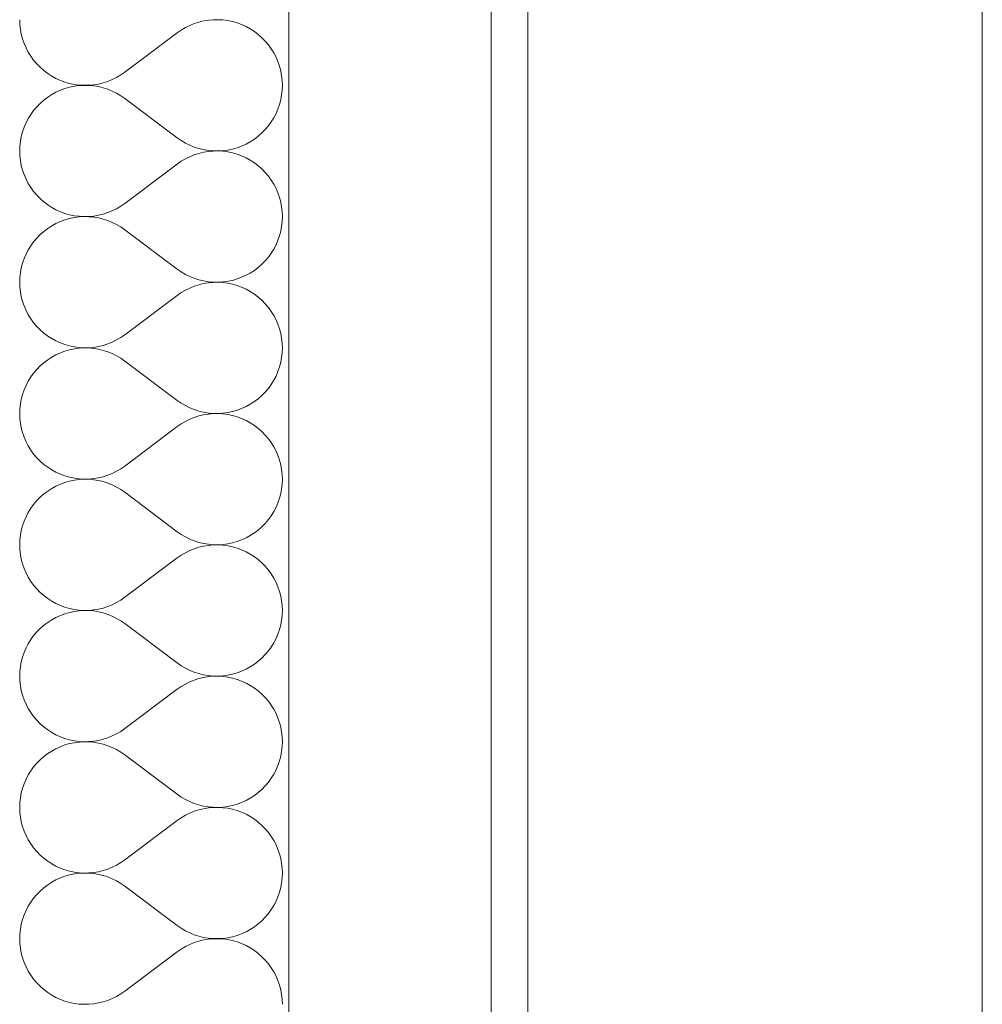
# Model space of a CAD drawing. Header units: millimetres. Extents: x 119219 to 750800, y -8933 to 168688.
# Tile 101 of 115: x 526322 to 526846, y 4571 to 5107. Entities that reach past the tile are written whole.
import ezdxf

# ---------------------------------------------------------------- set-up
doc = ezdxf.new("R2010")
doc.units = ezdxf.units.MM
doc.header["$MEASUREMENT"] = 0
doc.header["$XCLIPFRAME"] = 0
for name, color, linetype, lineweight in [('0_Ном._пера__1', 7, 'Continuous', 0), ('0_Ном._пера__120', 7, 'Continuous', 0), ('АР-Стены_внешние_.АР_Ном._пера__1', 7, 'Continuous', 0)]:
    doc.layers.add(name, color=color, linetype=linetype, lineweight=lineweight)
picture_1 = doc.add_image_def('image6.png', size_in_pixel=(725, 814))

# ---------------------------------------------------------------- blocks, each defined once
blk = doc.blocks.new('*X16')
at = {"layer": 'АР-Стены_внешние_.АР_Ном._пера__1', "color": 7, "linetype": 'Continuous', "lineweight": 0}
for p, q in [((526322.44, 5107.14), (526322.54, 5104.51)), ((526419.9, 5105.81), (526417.39, 5105)), ((526422.46, 5106.43), (526419.9, 5105.81)), ((526425.06, 5106.86), (526422.46, 5106.43)), ((526427.69, 5107.09), (526425.06, 5106.86)), ((526430.32, 5107.14), (526427.69, 5107.09)), ((526432.96, 5106.99), (526430.32, 5107.14)), ((526435.57, 5106.64), (526432.96, 5106.99)), ((526438.15, 5106.1), (526435.57, 5106.64)), ((526440.68, 5105.38), (526438.15, 5106.1)), ((526443.15, 5104.47), (526440.68, 5105.38)), ((526322.54, 5104.51), (526322.83, 5101.89)), ((526322.83, 5101.89), (526323.31, 5099.3)), ((526379.58, 5078.57), (526408.15, 5100)), ((526410.32, 5101.5), (526408.15, 5100)), ((526412.59, 5102.84), (526410.32, 5101.5)), ((526414.95, 5104.01), (526412.59, 5102.84)), ((526417.39, 5105), (526414.95, 5104.01)), ((526445.55, 5103.37), (526443.15, 5104.47)), ((526447.87, 5102.11), (526445.55, 5103.37)), ((526450.08, 5100.68), (526447.87, 5102.11)), ((526452.18, 5099.09), (526450.08, 5100.68)), ((526323.31, 5099.3), (526323.98, 5096.75)), ((526323.98, 5096.75), (526324.84, 5094.26)), ((526454.16, 5097.34), (526452.18, 5099.09)), ((526456, 5095.46), (526454.16, 5097.34)), ((526457.7, 5093.45), (526456, 5095.46)), ((526324.84, 5094.26), (526325.88, 5091.84)), ((526325.88, 5091.84), (526327.1, 5089.5)), ((526327.1, 5089.5), (526328.49, 5087.26)), ((526459.25, 5091.31), (526457.7, 5093.45)), ((526460.63, 5089.07), (526459.25, 5091.31)), ((526328.49, 5087.26), (526330.03, 5085.13)), ((526330.03, 5085.13), (526331.73, 5083.11)), ((526461.85, 5086.74), (526460.63, 5089.07)), ((526462.89, 5084.31), (526461.85, 5086.74)), ((526463.75, 5081.82), (526462.89, 5084.31)), ((526331.73, 5083.11), (526333.58, 5081.23)), ((526333.58, 5081.23), (526335.56, 5079.49)), ((526335.56, 5079.49), (526337.66, 5077.9)), ((526377.42, 5077.07), (526379.58, 5078.57)), ((526464.42, 5079.27), (526463.75, 5081.82)), ((526464.91, 5076.68), (526464.42, 5079.27)), ((526337.66, 5077.9), (526339.87, 5076.47)), ((526339.87, 5076.47), (526342.18, 5075.2)), ((526342.18, 5075.2), (526344.58, 5074.11)), ((526344.58, 5074.11), (526347.05, 5073.2)), ((526347.05, 5073.2), (526349.59, 5072.47)), ((526367.83, 5072.77), (526370.34, 5073.57)), ((526370.34, 5073.57), (526372.78, 5074.56)), ((526372.78, 5074.56), (526375.15, 5075.73)), ((526375.15, 5075.73), (526377.42, 5077.07)), ((526465.2, 5074.06), (526464.91, 5076.68)), ((526465.3, 5071.43), (526465.2, 5074.06)), ((526344.58, 5068.75), (526342.18, 5067.66)), ((526347.05, 5069.66), (526344.58, 5068.75)), ((526349.59, 5070.39), (526347.05, 5069.66)), ((526349.59, 5072.47), (526352.17, 5071.94)), ((526352.17, 5070.93), (526349.59, 5070.39)), ((526352.17, 5071.94), (526354.78, 5071.59)), ((526354.78, 5071.27), (526352.17, 5070.93)), ((526354.78, 5071.59), (526357.41, 5071.44)), ((526357.41, 5071.42), (526354.78, 5071.27)), ((526357.41, 5071.44), (526360.05, 5071.48)), ((526360.05, 5071.38), (526357.41, 5071.42)), ((526360.05, 5071.48), (526362.67, 5071.72)), ((526362.67, 5071.14), (526360.05, 5071.38)), ((526362.67, 5071.72), (526365.27, 5072.15)), ((526365.27, 5070.71), (526362.67, 5071.14)), ((526365.27, 5072.15), (526367.83, 5072.77)), ((526367.83, 5070.09), (526365.27, 5070.71)), ((526370.34, 5069.29), (526367.83, 5070.09)), ((526372.78, 5068.3), (526370.34, 5069.29)), ((526375.15, 5067.13), (526372.78, 5068.3)), ((526464.91, 5066.18), (526465.2, 5068.8)), ((526465.2, 5068.8), (526465.3, 5071.43)), ((526335.56, 5063.37), (526333.58, 5061.63)), ((526337.66, 5064.96), (526335.56, 5063.37)), ((526339.87, 5066.4), (526337.66, 5064.96)), ((526342.18, 5067.66), (526339.87, 5066.4)), ((526377.42, 5065.79), (526375.15, 5067.13)), ((526379.58, 5064.29), (526377.42, 5065.79)), ((526379.58, 5064.29), (526408.15, 5042.86)), ((526463.75, 5061.04), (526464.42, 5063.59)), ((526464.42, 5063.59), (526464.91, 5066.18)), ((526330.03, 5057.73), (526328.49, 5055.6)), ((526331.73, 5059.75), (526330.03, 5057.73)), ((526333.58, 5061.63), (526331.73, 5059.75)), ((526461.85, 5056.13), (526462.89, 5058.55)), ((526462.89, 5058.55), (526463.75, 5061.04)), ((526327.1, 5053.36), (526325.88, 5051.02)), ((526328.49, 5055.6), (526327.1, 5053.36)), ((526459.25, 5051.55), (526460.63, 5053.79)), ((526460.63, 5053.79), (526461.85, 5056.13)), ((526324.84, 5048.6), (526323.98, 5046.11)), ((526325.88, 5051.02), (526324.84, 5048.6)), ((526454.16, 5045.52), (526456, 5047.4)), ((526456, 5047.4), (526457.7, 5049.41)), ((526457.7, 5049.41), (526459.25, 5051.55)), ((526323.31, 5043.56), (526322.83, 5040.97)), ((526323.98, 5046.11), (526323.31, 5043.56)), ((526408.15, 5042.86), (526410.32, 5041.36)), ((526410.32, 5041.36), (526412.59, 5040.02)), ((526447.87, 5040.75), (526450.08, 5042.18)), ((526450.08, 5042.18), (526452.18, 5043.77)), ((526452.18, 5043.77), (526454.16, 5045.52)), ((526322.54, 5038.35), (526322.44, 5035.72)), ((526322.44, 5035.72), (526322.54, 5033.08)), ((526322.83, 5040.97), (526322.54, 5038.35)), ((526412.59, 5040.02), (526414.95, 5038.85)), ((526414.95, 5038.85), (526417.39, 5037.86)), ((526417.39, 5037.86), (526419.9, 5037.05)), ((526419.9, 5037.05), (526422.46, 5036.43)), ((526422.46, 5036.43), (526425.06, 5036)), ((526425.06, 5036), (526427.69, 5035.77)), ((526427.69, 5035.67), (526425.06, 5035.43)), ((526427.69, 5035.77), (526430.32, 5035.72)), ((526430.32, 5035.71), (526427.69, 5035.67)), ((526430.32, 5035.72), (526432.96, 5035.88)), ((526432.96, 5035.56), (526430.32, 5035.71)), ((526432.96, 5035.88), (526435.57, 5036.22)), ((526435.57, 5036.22), (526438.15, 5036.76)), ((526438.15, 5036.76), (526440.68, 5037.48)), ((526440.68, 5037.48), (526443.15, 5038.4)), ((526443.15, 5038.4), (526445.55, 5039.49)), ((526445.55, 5039.49), (526447.87, 5040.75)), ((526322.54, 5033.08), (526322.83, 5030.46)), ((526322.83, 5030.46), (526323.31, 5027.87)), ((526412.59, 5031.41), (526410.32, 5030.08)), ((526414.95, 5032.58), (526412.59, 5031.41)), ((526417.39, 5033.57), (526414.95, 5032.58)), ((526419.9, 5034.38), (526417.39, 5033.57)), ((526422.46, 5035), (526419.9, 5034.38)), ((526425.06, 5035.43), (526422.46, 5035)), ((526435.57, 5035.21), (526432.96, 5035.56)), ((526438.15, 5034.67), (526435.57, 5035.21)), ((526440.68, 5033.95), (526438.15, 5034.67)), ((526443.15, 5033.04), (526440.68, 5033.95)), ((526445.55, 5031.95), (526443.15, 5033.04)), ((526447.87, 5030.68), (526445.55, 5031.95)), ((526450.08, 5029.25), (526447.87, 5030.68)), ((526323.31, 5027.87), (526323.98, 5025.32)), ((526323.98, 5025.32), (526324.84, 5022.83)), ((526379.58, 5007.14), (526408.15, 5028.57)), ((526410.32, 5030.08), (526408.15, 5028.57)), ((526452.18, 5027.66), (526450.08, 5029.25)), ((526454.16, 5025.92), (526452.18, 5027.66)), ((526456, 5024.03), (526454.16, 5025.92)), ((526324.84, 5022.83), (526325.88, 5020.41)), ((526325.88, 5020.41), (526327.1, 5018.07)), ((526457.7, 5022.02), (526456, 5024.03)), ((526459.25, 5019.89), (526457.7, 5022.02)), ((526460.63, 5017.64), (526459.25, 5019.89)), ((526327.1, 5018.07), (526328.49, 5015.83)), ((526328.49, 5015.83), (526330.03, 5013.7)), ((526461.85, 5015.31), (526460.63, 5017.64)), ((526462.89, 5012.89), (526461.85, 5015.31)), ((526330.03, 5013.7), (526331.73, 5011.68)), ((526331.73, 5011.68), (526333.58, 5009.8)), ((526333.58, 5009.8), (526335.56, 5008.06)), ((526463.75, 5010.39), (526462.89, 5012.89)), ((526464.42, 5007.85), (526463.75, 5010.39)), ((526335.56, 5008.06), (526337.66, 5006.47)), ((526337.66, 5006.47), (526339.87, 5005.04)), ((526339.87, 5005.04), (526342.18, 5003.77)), ((526342.18, 5003.77), (526344.58, 5002.68)), ((526372.78, 5003.14), (526375.15, 5004.3)), ((526375.15, 5004.3), (526377.42, 5005.64)), ((526377.42, 5005.64), (526379.58, 5007.14)), ((526464.91, 5005.25), (526464.42, 5007.85)), ((526465.2, 5002.64), (526464.91, 5005.25)), ((526344.58, 5002.68), (526347.05, 5001.77)), ((526347.05, 4998.23), (526344.58, 4997.32)), ((526347.05, 5001.77), (526349.59, 5001.04)), ((526349.59, 4998.96), (526347.05, 4998.23)), ((526349.59, 5001.04), (526352.17, 5000.51)), ((526352.17, 4999.5), (526349.59, 4998.96)), ((526352.17, 5000.51), (526354.78, 5000.16)), ((526354.78, 4999.84), (526352.17, 4999.5)), ((526354.78, 5000.16), (526357.41, 5000.01)), ((526357.41, 4999.99), (526354.78, 4999.84)), ((526357.41, 5000.01), (526360.05, 5000.05)), ((526360.05, 4999.95), (526357.41, 4999.99)), ((526360.05, 5000.05), (526362.67, 5000.29)), ((526362.67, 4999.72), (526360.05, 4999.95)), ((526362.67, 5000.29), (526365.27, 5000.72)), ((526365.27, 4999.29), (526362.67, 4999.72)), ((526365.27, 5000.72), (526367.83, 5001.34)), ((526367.83, 4998.67), (526365.27, 4999.29)), ((526367.83, 5001.34), (526370.34, 5002.15)), ((526370.34, 4997.86), (526367.83, 4998.67)), ((526370.34, 5002.15), (526372.78, 5003.14)), ((526465.3, 5000), (526465.2, 5002.64)), ((526465.2, 4997.37), (526465.3, 5000)), ((526337.66, 4993.53), (526335.56, 4991.94)), ((526339.87, 4994.97), (526337.66, 4993.53)), ((526342.18, 4996.23), (526339.87, 4994.97)), ((526344.58, 4997.32), (526342.18, 4996.23)), ((526372.78, 4996.87), (526370.34, 4997.86)), ((526375.15, 4995.7), (526372.78, 4996.87)), ((526377.42, 4994.36), (526375.15, 4995.7)), ((526379.58, 4992.86), (526377.42, 4994.36)), ((526379.58, 4992.86), (526408.15, 4971.43)), ((526464.42, 4992.16), (526464.91, 4994.75)), ((526464.91, 4994.75), (526465.2, 4997.37)), ((526331.73, 4988.32), (526330.03, 4986.31)), ((526333.58, 4990.2), (526331.73, 4988.32)), ((526335.56, 4991.94), (526333.58, 4990.2)), ((526462.89, 4987.12), (526463.75, 4989.61)), ((526463.75, 4989.61), (526464.42, 4992.16)), ((526328.49, 4984.17), (526327.1, 4981.93)), ((526330.03, 4986.31), (526328.49, 4984.17)), ((526459.25, 4980.12), (526460.63, 4982.36)), ((526460.63, 4982.36), (526461.85, 4984.7)), ((526461.85, 4984.7), (526462.89, 4987.12)), ((526324.84, 4977.17), (526323.98, 4974.68)), ((526325.88, 4979.59), (526324.84, 4977.17)), ((526327.1, 4981.93), (526325.88, 4979.59)), ((526456, 4975.97), (526457.7, 4977.98)), ((526457.7, 4977.98), (526459.25, 4980.12)), ((526323.31, 4972.13), (526322.83, 4969.54)), ((526323.98, 4974.68), (526323.31, 4972.13)), ((526408.15, 4971.43), (526410.32, 4969.93)), ((526450.08, 4970.75), (526452.18, 4972.35)), ((526452.18, 4972.35), (526454.16, 4974.09)), ((526454.16, 4974.09), (526456, 4975.97)), ((526322.54, 4966.92), (526322.44, 4964.29)), ((526322.83, 4969.54), (526322.54, 4966.92)), ((526410.32, 4969.93), (526412.59, 4968.59)), ((526412.59, 4968.59), (526414.95, 4967.42)), ((526414.95, 4967.42), (526417.39, 4966.43)), ((526417.39, 4966.43), (526419.9, 4965.62)), ((526438.15, 4965.33), (526440.68, 4966.06)), ((526440.68, 4966.06), (526443.15, 4966.97)), ((526443.15, 4966.97), (526445.55, 4968.06)), ((526445.55, 4968.06), (526447.87, 4969.32)), ((526447.87, 4969.32), (526450.08, 4970.75)), ((526322.44, 4964.29), (526322.54, 4961.65)), ((526322.54, 4961.65), (526322.83, 4959.03)), ((526414.95, 4961.15), (526412.59, 4959.99)), ((526417.39, 4962.14), (526414.95, 4961.15)), ((526419.9, 4962.95), (526417.39, 4962.14)), ((526419.9, 4965.62), (526422.46, 4965)), ((526422.46, 4963.57), (526419.9, 4962.95)), ((526422.46, 4965), (526425.06, 4964.57)), ((526425.06, 4964), (526422.46, 4963.57)), ((526425.06, 4964.57), (526427.69, 4964.34)), ((526427.69, 4964.24), (526425.06, 4964)), ((526427.69, 4964.34), (526430.32, 4964.3)), ((526430.32, 4964.28), (526427.69, 4964.24)), ((526430.32, 4964.3), (526432.96, 4964.45)), ((526432.96, 4964.13), (526430.32, 4964.28)), ((526432.96, 4964.45), (526435.57, 4964.79)), ((526435.57, 4963.78), (526432.96, 4964.13)), ((526435.57, 4964.79), (526438.15, 4965.33)), ((526438.15, 4963.25), (526435.57, 4963.78)), ((526440.68, 4962.52), (526438.15, 4963.25)), ((526443.15, 4961.61), (526440.68, 4962.52)), ((526445.55, 4960.52), (526443.15, 4961.61)), ((526322.83, 4959.03), (526323.31, 4956.44)), ((526323.31, 4956.44), (526323.98, 4953.9)), ((526379.58, 4935.72), (526408.15, 4957.14)), ((526410.32, 4958.65), (526408.15, 4957.14)), ((526412.59, 4959.99), (526410.32, 4958.65)), ((526447.87, 4959.25), (526445.55, 4960.52)), ((526450.08, 4957.82), (526447.87, 4959.25)), ((526452.18, 4956.23), (526450.08, 4957.82)), ((526454.16, 4954.49), (526452.18, 4956.23)), ((526323.98, 4953.9), (526324.84, 4951.4)), ((526324.84, 4951.4), (526325.88, 4948.98)), ((526456, 4952.6), (526454.16, 4954.49)), ((526457.7, 4950.59), (526456, 4952.6)), ((526459.25, 4948.46), (526457.7, 4950.59)), ((526325.88, 4948.98), (526327.1, 4946.65)), ((526327.1, 4946.65), (526328.49, 4944.4)), ((526460.63, 4946.22), (526459.25, 4948.46)), ((526461.85, 4943.88), (526460.63, 4946.22)), ((526328.49, 4944.4), (526330.03, 4942.27)), ((526330.03, 4942.27), (526331.73, 4940.26)), ((526331.73, 4940.26), (526333.58, 4938.37)), ((526462.89, 4941.46), (526461.85, 4943.88)), ((526463.75, 4938.97), (526462.89, 4941.46)), ((526333.58, 4938.37), (526335.56, 4936.63)), ((526335.56, 4936.63), (526337.66, 4935.04)), ((526337.66, 4935.04), (526339.87, 4933.61)), ((526375.15, 4932.88), (526377.42, 4934.21)), ((526377.42, 4934.21), (526379.58, 4935.72)), ((526464.42, 4936.42), (526463.75, 4938.97)), ((526464.91, 4933.83), (526464.42, 4936.42)), ((526339.87, 4933.61), (526342.18, 4932.34)), ((526342.18, 4932.34), (526344.58, 4931.25)), ((526344.58, 4931.25), (526347.05, 4930.34)), ((526347.05, 4930.34), (526349.59, 4929.62)), ((526349.59, 4929.62), (526352.17, 4929.08)), ((526352.17, 4929.08), (526354.78, 4928.73)), ((526354.78, 4928.73), (526357.41, 4928.58)), ((526357.41, 4928.57), (526354.78, 4928.41)), ((526357.41, 4928.58), (526360.05, 4928.62)), ((526360.05, 4928.52), (526357.41, 4928.57)), ((526360.05, 4928.62), (526362.67, 4928.86)), ((526362.67, 4928.29), (526360.05, 4928.52)), ((526362.67, 4928.86), (526365.27, 4929.29)), ((526365.27, 4929.29), (526367.83, 4929.91)), ((526367.83, 4929.91), (526370.34, 4930.72)), ((526370.34, 4930.72), (526372.78, 4931.71)), ((526372.78, 4931.71), (526375.15, 4932.88)), ((526465.2, 4931.21), (526464.91, 4933.83)), ((526465.3, 4928.57), (526465.2, 4931.21)), ((526465.2, 4925.94), (526465.3, 4928.57)), ((526339.87, 4923.54), (526337.66, 4922.11)), ((526342.18, 4924.8), (526339.87, 4923.54)), ((526344.58, 4925.89), (526342.18, 4924.8)), ((526347.05, 4926.8), (526344.58, 4925.89)), ((526349.59, 4927.53), (526347.05, 4926.8)), ((526352.17, 4928.07), (526349.59, 4927.53)), ((526354.78, 4928.41), (526352.17, 4928.07)), ((526365.27, 4927.86), (526362.67, 4928.29)), ((526367.83, 4927.24), (526365.27, 4927.86)), ((526370.34, 4926.43), (526367.83, 4927.24)), ((526372.78, 4925.44), (526370.34, 4926.43)), ((526375.15, 4924.27), (526372.78, 4925.44)), ((526377.42, 4922.93), (526375.15, 4924.27)), ((526464.42, 4920.73), (526464.91, 4923.32)), ((526464.91, 4923.32), (526465.2, 4925.94)), ((526333.58, 4918.77), (526331.73, 4916.89)), ((526335.56, 4920.52), (526333.58, 4918.77)), ((526337.66, 4922.11), (526335.56, 4920.52)), ((526379.58, 4921.43), (526377.42, 4922.93)), ((526379.58, 4921.43), (526408.15, 4900)), ((526462.89, 4915.69), (526463.75, 4918.18)), ((526463.75, 4918.18), (526464.42, 4920.73)), ((526328.49, 4912.74), (526327.1, 4910.5)), ((526330.03, 4914.88), (526328.49, 4912.74)), ((526331.73, 4916.89), (526330.03, 4914.88)), ((526460.63, 4910.93), (526461.85, 4913.27)), ((526461.85, 4913.27), (526462.89, 4915.69)), ((526325.88, 4908.16), (526324.84, 4905.74)), ((526327.1, 4910.5), (526325.88, 4908.16)), ((526457.7, 4906.56), (526459.25, 4908.69)), ((526459.25, 4908.69), (526460.63, 4910.93)), ((526323.98, 4903.25), (526323.31, 4900.7)), ((526324.84, 4905.74), (526323.98, 4903.25)), ((526452.18, 4900.92), (526454.16, 4902.66)), ((526454.16, 4902.66), (526456, 4904.54)), ((526456, 4904.54), (526457.7, 4906.56)), ((526322.83, 4898.11), (526322.54, 4895.49)), ((526323.31, 4900.7), (526322.83, 4898.11)), ((526408.15, 4900), (526410.32, 4898.5)), ((526410.32, 4898.5), (526412.59, 4897.16)), ((526412.59, 4897.16), (526414.95, 4895.99)), ((526443.15, 4895.54), (526445.55, 4896.63)), ((526445.55, 4896.63), (526447.87, 4897.89)), ((526447.87, 4897.89), (526450.08, 4899.33)), ((526450.08, 4899.33), (526452.18, 4900.92)), ((526322.54, 4895.49), (526322.44, 4892.86)), ((526322.44, 4892.86), (526322.54, 4890.23)), ((526414.95, 4895.99), (526417.39, 4895)), ((526417.39, 4895), (526419.9, 4894.2)), ((526419.9, 4891.52), (526417.39, 4890.72)), ((526419.9, 4894.2), (526422.46, 4893.58)), ((526422.46, 4892.14), (526419.9, 4891.52)), ((526422.46, 4893.58), (526425.06, 4893.15)), ((526425.06, 4892.57), (526422.46, 4892.14)), ((526425.06, 4893.15), (526427.69, 4892.91)), ((526427.69, 4892.81), (526425.06, 4892.57)), ((526427.69, 4892.91), (526430.32, 4892.87)), ((526430.32, 4892.85), (526427.69, 4892.81)), ((526430.32, 4892.87), (526432.96, 4893.02)), ((526432.96, 4892.7), (526430.32, 4892.85)), ((526432.96, 4893.02), (526435.57, 4893.36)), ((526435.57, 4892.35), (526432.96, 4892.7)), ((526435.57, 4893.36), (526438.15, 4893.9)), ((526438.15, 4891.82), (526435.57, 4892.35)), ((526438.15, 4893.9), (526440.68, 4894.63)), ((526440.68, 4891.09), (526438.15, 4891.82)), ((526440.68, 4894.63), (526443.15, 4895.54)), ((526443.15, 4890.18), (526440.68, 4891.09)), ((526322.54, 4890.23), (526322.83, 4887.61)), ((526322.83, 4887.61), (526323.31, 4885.02)), ((526379.58, 4864.29), (526408.15, 4885.72)), ((526410.32, 4887.22), (526408.15, 4885.72)), ((526412.59, 4888.56), (526410.32, 4887.22)), ((526414.95, 4889.72), (526412.59, 4888.56)), ((526417.39, 4890.72), (526414.95, 4889.72)), ((526445.55, 4889.09), (526443.15, 4890.18)), ((526447.87, 4887.82), (526445.55, 4889.09)), ((526450.08, 4886.39), (526447.87, 4887.82)), ((526452.18, 4884.8), (526450.08, 4886.39)), ((526323.31, 4885.02), (526323.98, 4882.47)), ((526323.98, 4882.47), (526324.84, 4879.98)), ((526454.16, 4883.06), (526452.18, 4884.8)), ((526456, 4881.18), (526454.16, 4883.06)), ((526457.7, 4879.16), (526456, 4881.18)), ((526324.84, 4879.98), (526325.88, 4877.55)), ((526325.88, 4877.55), (526327.1, 4875.22)), ((526327.1, 4875.22), (526328.49, 4872.97)), ((526459.25, 4877.03), (526457.7, 4879.16)), ((526460.63, 4874.79), (526459.25, 4877.03)), ((526328.49, 4872.97), (526330.03, 4870.84)), ((526330.03, 4870.84), (526331.73, 4868.83)), ((526461.85, 4872.45), (526460.63, 4874.79)), ((526462.89, 4870.03), (526461.85, 4872.45)), ((526463.75, 4867.54), (526462.89, 4870.03)), ((526331.73, 4868.83), (526333.58, 4866.94)), ((526333.58, 4866.94), (526335.56, 4865.2)), ((526335.56, 4865.2), (526337.66, 4863.61)), ((526377.42, 4862.79), (526379.58, 4864.29)), ((526464.42, 4864.99), (526463.75, 4867.54)), ((526464.91, 4862.4), (526464.42, 4864.99)), ((526337.66, 4863.61), (526339.87, 4862.18)), ((526339.87, 4862.18), (526342.18, 4860.92)), ((526342.18, 4860.92), (526344.58, 4859.82)), ((526344.58, 4859.82), (526347.05, 4858.91)), ((526347.05, 4858.91), (526349.59, 4858.19)), ((526367.83, 4858.48), (526370.34, 4859.29)), ((526370.34, 4859.29), (526372.78, 4860.28)), ((526372.78, 4860.28), (526375.15, 4861.45)), ((526375.15, 4861.45), (526377.42, 4862.79)), ((526465.2, 4859.78), (526464.91, 4862.4)), ((526465.3, 4857.14), (526465.2, 4859.78)), ((526344.58, 4854.47), (526342.18, 4853.37)), ((526347.05, 4855.38), (526344.58, 4854.47)), ((526349.59, 4856.1), (526347.05, 4855.38)), ((526349.59, 4858.19), (526352.17, 4857.65)), ((526352.17, 4856.64), (526349.59, 4856.1)), ((526352.17, 4857.65), (526354.78, 4857.3)), ((526354.78, 4856.99), (526352.17, 4856.64)), ((526354.78, 4857.3), (526357.41, 4857.15)), ((526357.41, 4857.14), (526354.78, 4856.99)), ((526357.41, 4857.15), (526360.05, 4857.2)), ((526360.05, 4857.09), (526357.41, 4857.14)), ((526360.05, 4857.2), (526362.67, 4857.43)), ((526362.67, 4856.86), (526360.05, 4857.09)), ((526362.67, 4857.43), (526365.27, 4857.86)), ((526365.27, 4856.43), (526362.67, 4856.86)), ((526365.27, 4857.86), (526367.83, 4858.48)), ((526367.83, 4855.81), (526365.27, 4856.43)), ((526370.34, 4855), (526367.83, 4855.81)), ((526372.78, 4854.01), (526370.34, 4855)), ((526375.15, 4852.84), (526372.78, 4854.01)), ((526464.91, 4851.89), (526465.2, 4854.51)), ((526465.2, 4854.51), (526465.3, 4857.14)), ((526335.56, 4849.09), (526333.58, 4847.34)), ((526337.66, 4850.68), (526335.56, 4849.09)), ((526339.87, 4852.11), (526337.66, 4850.68)), ((526342.18, 4853.37), (526339.87, 4852.11)), ((526377.42, 4851.5), (526375.15, 4852.84)), ((526379.58, 4850), (526377.42, 4851.5)), ((526379.58, 4850), (526408.15, 4828.57)), ((526463.75, 4846.75), (526464.42, 4849.3)), ((526464.42, 4849.3), (526464.91, 4851.89)), ((526330.03, 4843.45), (526328.49, 4841.31)), ((526331.73, 4845.46), (526330.03, 4843.45)), ((526333.58, 4847.34), (526331.73, 4845.46)), ((526461.85, 4841.84), (526462.89, 4844.26)), ((526462.89, 4844.26), (526463.75, 4846.75)), ((526327.1, 4839.07), (526325.88, 4836.74)), ((526328.49, 4841.31), (526327.1, 4839.07)), ((526459.25, 4837.26), (526460.63, 4839.5)), ((526460.63, 4839.5), (526461.85, 4841.84)), ((526324.84, 4834.31), (526323.98, 4831.82)), ((526325.88, 4836.74), (526324.84, 4834.31)), ((526454.16, 4831.23), (526456, 4833.11)), ((526456, 4833.11), (526457.7, 4835.13)), ((526457.7, 4835.13), (526459.25, 4837.26)), ((526323.31, 4829.27), (526322.83, 4826.68)), ((526323.98, 4831.82), (526323.31, 4829.27)), ((526408.15, 4828.57), (526410.32, 4827.07)), ((526410.32, 4827.07), (526412.59, 4825.73)), ((526447.87, 4826.47), (526450.08, 4827.9)), ((526450.08, 4827.9), (526452.18, 4829.49)), ((526452.18, 4829.49), (526454.16, 4831.23)), ((526322.54, 4824.06), (526322.44, 4821.43)), ((526322.44, 4821.43), (526322.54, 4818.8)), ((526322.83, 4826.68), (526322.54, 4824.06)), ((526412.59, 4825.73), (526414.95, 4824.56)), ((526414.95, 4824.56), (526417.39, 4823.57)), ((526417.39, 4823.57), (526419.9, 4822.77)), ((526419.9, 4822.77), (526422.46, 4822.15)), ((526422.46, 4822.15), (526425.06, 4821.72)), ((526425.06, 4821.72), (526427.69, 4821.48)), ((526427.69, 4821.38), (526425.06, 4821.14)), ((526427.69, 4821.48), (526430.32, 4821.44)), ((526430.32, 4821.42), (526427.69, 4821.38)), ((526430.32, 4821.44), (526432.96, 4821.59)), ((526432.96, 4821.27), (526430.32, 4821.42)), ((526432.96, 4821.59), (526435.57, 4821.94)), ((526435.57, 4821.94), (526438.15, 4822.47)), ((526438.15, 4822.47), (526440.68, 4823.2)), ((526440.68, 4823.2), (526443.15, 4824.11)), ((526443.15, 4824.11), (526445.55, 4825.2)), ((526445.55, 4825.2), (526447.87, 4826.47)), ((526322.54, 4818.8), (526322.83, 4816.18)), ((526322.83, 4816.18), (526323.31, 4813.59)), ((526412.59, 4817.13), (526410.32, 4815.79)), ((526414.95, 4818.3), (526412.59, 4817.13)), ((526417.39, 4819.29), (526414.95, 4818.3)), ((526419.9, 4820.09), (526417.39, 4819.29)), ((526422.46, 4820.71), (526419.9, 4820.09)), ((526425.06, 4821.14), (526422.46, 4820.71)), ((526435.57, 4820.93), (526432.96, 4821.27)), ((526438.15, 4820.39), (526435.57, 4820.93)), ((526440.68, 4819.66), (526438.15, 4820.39)), ((526443.15, 4818.75), (526440.68, 4819.66)), ((526445.55, 4817.66), (526443.15, 4818.75)), ((526447.87, 4816.4), (526445.55, 4817.66)), ((526450.08, 4814.96), (526447.87, 4816.4)), ((526323.31, 4813.59), (526323.98, 4811.04)), ((526323.98, 4811.04), (526324.84, 4808.55)), ((526379.58, 4792.86), (526408.15, 4814.29)), ((526410.32, 4815.79), (526408.15, 4814.29)), ((526452.18, 4813.37), (526450.08, 4814.96)), ((526454.16, 4811.63), (526452.18, 4813.37)), ((526456, 4809.75), (526454.16, 4811.63)), ((526324.84, 4808.55), (526325.88, 4806.13)), ((526325.88, 4806.13), (526327.1, 4803.79)), ((526457.7, 4807.73), (526456, 4809.75)), ((526459.25, 4805.6), (526457.7, 4807.73)), ((526460.63, 4803.36), (526459.25, 4805.6)), ((526327.1, 4803.79), (526328.49, 4801.55)), ((526328.49, 4801.55), (526330.03, 4799.41)), ((526461.85, 4801.02), (526460.63, 4803.36)), ((526462.89, 4798.6), (526461.85, 4801.02)), ((526330.03, 4799.41), (526331.73, 4797.4)), ((526331.73, 4797.4), (526333.58, 4795.52)), ((526333.58, 4795.52), (526335.56, 4793.77)), ((526463.75, 4796.11), (526462.89, 4798.6)), ((526464.42, 4793.56), (526463.75, 4796.11)), ((526335.56, 4793.77), (526337.66, 4792.18)), ((526337.66, 4792.18), (526339.87, 4790.75)), ((526339.87, 4790.75), (526342.18, 4789.49)), ((526342.18, 4789.49), (526344.58, 4788.4)), ((526372.78, 4788.85), (526375.15, 4790.02)), ((526375.15, 4790.02), (526377.42, 4791.36)), ((526377.42, 4791.36), (526379.58, 4792.86)), ((526464.91, 4790.97), (526464.42, 4793.56)), ((526465.2, 4788.35), (526464.91, 4790.97)), ((526344.58, 4788.4), (526347.05, 4787.48)), ((526347.05, 4783.95), (526344.58, 4783.04)), ((526347.05, 4787.48), (526349.59, 4786.76)), ((526349.59, 4784.67), (526347.05, 4783.95)), ((526349.59, 4786.76), (526352.17, 4786.22)), ((526352.17, 4785.21), (526349.59, 4784.67)), ((526352.17, 4786.22), (526354.78, 4785.88)), ((526354.78, 4785.56), (526352.17, 4785.21)), ((526354.78, 4785.88), (526357.41, 4785.72)), ((526357.41, 4785.71), (526354.78, 4785.56)), ((526357.41, 4785.72), (526360.05, 4785.77)), ((526360.05, 4785.67), (526357.41, 4785.71)), ((526360.05, 4785.77), (526362.67, 4786)), ((526362.67, 4785.43), (526360.05, 4785.67)), ((526362.67, 4786), (526365.27, 4786.43)), ((526365.27, 4785), (526362.67, 4785.43)), ((526365.27, 4786.43), (526367.83, 4787.05)), ((526367.83, 4784.38), (526365.27, 4785)), ((526367.83, 4787.05), (526370.34, 4787.86)), ((526370.34, 4783.57), (526367.83, 4784.38)), ((526370.34, 4787.86), (526372.78, 4788.85)), ((526465.3, 4785.72), (526465.2, 4788.35)), ((526465.2, 4783.08), (526465.3, 4785.72)), ((526337.66, 4779.25), (526335.56, 4777.66)), ((526339.87, 4780.68), (526337.66, 4779.25)), ((526342.18, 4781.95), (526339.87, 4780.68)), ((526344.58, 4783.04), (526342.18, 4781.95)), ((526372.78, 4782.58), (526370.34, 4783.57)), ((526375.15, 4781.41), (526372.78, 4782.58)), ((526377.42, 4780.08), (526375.15, 4781.41)), ((526379.58, 4778.57), (526377.42, 4780.08)), ((526379.58, 4778.57), (526408.15, 4757.14)), ((526464.42, 4777.87), (526464.91, 4780.46)), ((526464.91, 4780.46), (526465.2, 4783.08)), ((526331.73, 4774.03), (526330.03, 4772.02)), ((526333.58, 4775.92), (526331.73, 4774.03)), ((526335.56, 4777.66), (526333.58, 4775.92)), ((526462.89, 4772.83), (526463.75, 4775.32)), ((526463.75, 4775.32), (526464.42, 4777.87)), ((526328.49, 4769.89), (526327.1, 4767.64)), ((526330.03, 4772.02), (526328.49, 4769.89)), ((526459.25, 4765.83), (526460.63, 4768.07)), ((526460.63, 4768.07), (526461.85, 4770.41)), ((526461.85, 4770.41), (526462.89, 4772.83)), ((526324.84, 4762.89), (526323.98, 4760.39)), ((526325.88, 4765.31), (526324.84, 4762.89)), ((526327.1, 4767.64), (526325.88, 4765.31)), ((526456, 4761.68), (526457.7, 4763.7)), ((526457.7, 4763.7), (526459.25, 4765.83)), ((526323.31, 4757.85), (526322.83, 4755.25)), ((526323.98, 4760.39), (526323.31, 4757.85)), ((526408.15, 4757.14), (526410.32, 4755.64)), ((526450.08, 4756.47), (526452.18, 4758.06)), ((526452.18, 4758.06), (526454.16, 4759.8)), ((526454.16, 4759.8), (526456, 4761.68)), ((526322.54, 4752.64), (526322.44, 4750)), ((526322.83, 4755.25), (526322.54, 4752.64)), ((526410.32, 4755.64), (526412.59, 4754.3)), ((526412.59, 4754.3), (526414.95, 4753.14)), ((526414.95, 4753.14), (526417.39, 4752.15)), ((526417.39, 4752.15), (526419.9, 4751.34)), ((526438.15, 4751.04), (526440.68, 4751.77)), ((526440.68, 4751.77), (526443.15, 4752.68)), ((526443.15, 4752.68), (526445.55, 4753.77)), ((526445.55, 4753.77), (526447.87, 4755.04)), ((526447.87, 4755.04), (526450.08, 4756.47)), ((526322.44, 4750), (526322.54, 4747.37)), ((526322.54, 4747.37), (526322.83, 4744.75)), ((526414.95, 4746.87), (526412.59, 4745.7)), ((526417.39, 4747.86), (526414.95, 4746.87)), ((526419.9, 4748.67), (526417.39, 4747.86)), ((526419.9, 4751.34), (526422.46, 4750.72)), ((526422.46, 4749.29), (526419.9, 4748.67)), ((526422.46, 4750.72), (526425.06, 4750.29)), ((526425.06, 4749.72), (526422.46, 4749.29)), ((526425.06, 4750.29), (526427.69, 4750.05)), ((526427.69, 4749.95), (526425.06, 4749.72)), ((526427.69, 4750.05), (526430.32, 4750.01)), ((526430.32, 4749.99), (526427.69, 4749.95)), ((526430.32, 4750.01), (526432.96, 4750.16)), ((526432.96, 4749.84), (526430.32, 4749.99)), ((526432.96, 4750.16), (526435.57, 4750.51)), ((526435.57, 4749.5), (526432.96, 4749.84)), ((526435.57, 4750.51), (526438.15, 4751.04)), ((526438.15, 4748.96), (526435.57, 4749.5)), ((526440.68, 4748.23), (526438.15, 4748.96)), ((526443.15, 4747.32), (526440.68, 4748.23)), ((526445.55, 4746.23), (526443.15, 4747.32)), ((526322.83, 4744.75), (526323.31, 4742.16)), ((526323.31, 4742.16), (526323.98, 4739.61)), ((526379.58, 4721.43), (526408.15, 4742.86)), ((526410.32, 4744.36), (526408.15, 4742.86)), ((526412.59, 4745.7), (526410.32, 4744.36)), ((526447.87, 4744.97), (526445.55, 4746.23)), ((526450.08, 4743.53), (526447.87, 4744.97)), ((526452.18, 4741.94), (526450.08, 4743.53)), ((526454.16, 4740.2), (526452.18, 4741.94)), ((526323.98, 4739.61), (526324.84, 4737.12)), ((526324.84, 4737.12), (526325.88, 4734.7)), ((526456, 4738.32), (526454.16, 4740.2)), ((526457.7, 4736.31), (526456, 4738.32)), ((526459.25, 4734.17), (526457.7, 4736.31)), ((526325.88, 4734.7), (526327.1, 4732.36)), ((526327.1, 4732.36), (526328.49, 4730.12)), ((526460.63, 4731.93), (526459.25, 4734.17)), ((526461.85, 4729.59), (526460.63, 4731.93)), ((526328.49, 4730.12), (526330.03, 4727.98)), ((526330.03, 4727.98), (526331.73, 4725.97)), ((526331.73, 4725.97), (526333.58, 4724.09)), ((526462.89, 4727.17), (526461.85, 4729.59)), ((526463.75, 4724.68), (526462.89, 4727.17)), ((526333.58, 4724.09), (526335.56, 4722.35)), ((526335.56, 4722.35), (526337.66, 4720.75)), ((526337.66, 4720.75), (526339.87, 4719.32)), ((526375.15, 4718.59), (526377.42, 4719.93)), ((526377.42, 4719.93), (526379.58, 4721.43)), ((526464.42, 4722.13), (526463.75, 4724.68)), ((526464.91, 4719.54), (526464.42, 4722.13)), ((526339.87, 4719.32), (526342.18, 4718.06)), ((526342.18, 4718.06), (526344.58, 4716.97)), ((526344.58, 4716.97), (526347.05, 4716.06)), ((526347.05, 4716.06), (526349.59, 4715.33)), ((526349.59, 4715.33), (526352.17, 4714.79)), ((526352.17, 4714.79), (526354.78, 4714.45)), ((526354.78, 4714.45), (526357.41, 4714.3)), ((526357.41, 4714.28), (526354.78, 4714.13)), ((526357.41, 4714.3), (526360.05, 4714.34)), ((526360.05, 4714.24), (526357.41, 4714.28)), ((526360.05, 4714.34), (526362.67, 4714.57)), ((526362.67, 4714), (526360.05, 4714.24)), ((526362.67, 4714.57), (526365.27, 4715)), ((526365.27, 4715), (526367.83, 4715.62)), ((526367.83, 4715.62), (526370.34, 4716.43)), ((526370.34, 4716.43), (526372.78, 4717.42)), ((526372.78, 4717.42), (526375.15, 4718.59)), ((526465.2, 4716.92), (526464.91, 4719.54)), ((526465.3, 4714.29), (526465.2, 4716.92)), ((526465.2, 4711.65), (526465.3, 4714.29)), ((526339.87, 4709.25), (526337.66, 4707.82)), ((526342.18, 4710.52), (526339.87, 4709.25)), ((526344.58, 4711.61), (526342.18, 4710.52)), ((526347.05, 4712.52), (526344.58, 4711.61)), ((526349.59, 4713.25), (526347.05, 4712.52)), ((526352.17, 4713.78), (526349.59, 4713.25)), ((526354.78, 4714.13), (526352.17, 4713.78)), ((526365.27, 4713.57), (526362.67, 4714)), ((526367.83, 4712.95), (526365.27, 4713.57)), ((526370.34, 4712.14), (526367.83, 4712.95)), ((526372.78, 4711.15), (526370.34, 4712.14)), ((526375.15, 4709.99), (526372.78, 4711.15)), ((526377.42, 4708.65), (526375.15, 4709.99)), ((526464.42, 4706.44), (526464.91, 4709.03)), ((526464.91, 4709.03), (526465.2, 4711.65)), ((526333.58, 4704.49), (526331.73, 4702.6)), ((526335.56, 4706.23), (526333.58, 4704.49)), ((526337.66, 4707.82), (526335.56, 4706.23)), ((526379.58, 4707.14), (526377.42, 4708.65)), ((526379.58, 4707.14), (526408.15, 4685.72)), ((526462.89, 4701.4), (526463.75, 4703.9)), ((526463.75, 4703.9), (526464.42, 4706.44)), ((526328.49, 4698.46), (526327.1, 4696.22)), ((526330.03, 4700.59), (526328.49, 4698.46)), ((526331.73, 4702.6), (526330.03, 4700.59)), ((526460.63, 4696.65), (526461.85, 4698.98)), ((526461.85, 4698.98), (526462.89, 4701.4)), ((526325.88, 4693.88), (526324.84, 4691.46)), ((526327.1, 4696.22), (526325.88, 4693.88)), ((526457.7, 4692.27), (526459.25, 4694.4)), ((526459.25, 4694.4), (526460.63, 4696.65)), ((526323.98, 4688.97), (526323.31, 4686.42)), ((526324.84, 4691.46), (526323.98, 4688.97)), ((526452.18, 4686.63), (526454.16, 4688.37)), ((526454.16, 4688.37), (526456, 4690.26)), ((526456, 4690.26), (526457.7, 4692.27)), ((526322.83, 4683.83), (526322.54, 4681.21)), ((526323.31, 4686.42), (526322.83, 4683.83)), ((526408.15, 4685.72), (526410.32, 4684.21)), ((526410.32, 4684.21), (526412.59, 4682.88)), ((526412.59, 4682.88), (526414.95, 4681.71)), ((526443.15, 4681.25), (526445.55, 4682.34)), ((526445.55, 4682.34), (526447.87, 4683.61)), ((526447.87, 4683.61), (526450.08, 4685.04)), ((526450.08, 4685.04), (526452.18, 4686.63)), ((526322.54, 4681.21), (526322.44, 4678.57)), ((526322.44, 4678.57), (526322.54, 4675.94)), ((526414.95, 4681.71), (526417.39, 4680.72)), ((526417.39, 4680.72), (526419.9, 4679.91)), ((526419.9, 4677.24), (526417.39, 4676.43)), ((526419.9, 4679.91), (526422.46, 4679.29)), ((526422.46, 4677.86), (526419.9, 4677.24)), ((526422.46, 4679.29), (526425.06, 4678.86)), ((526425.06, 4678.29), (526422.46, 4677.86)), ((526425.06, 4678.86), (526427.69, 4678.62)), ((526427.69, 4678.52), (526425.06, 4678.29)), ((526427.69, 4678.62), (526430.32, 4678.58)), ((526430.32, 4678.57), (526427.69, 4678.52)), ((526430.32, 4678.58), (526432.96, 4678.73)), ((526432.96, 4678.41), (526430.32, 4678.57)), ((526432.96, 4678.73), (526435.57, 4679.08)), ((526435.57, 4678.07), (526432.96, 4678.41)), ((526435.57, 4679.08), (526438.15, 4679.62)), ((526438.15, 4677.53), (526435.57, 4678.07)), ((526438.15, 4679.62), (526440.68, 4680.34)), ((526440.68, 4676.8), (526438.15, 4677.53)), ((526440.68, 4680.34), (526443.15, 4681.25)), ((526443.15, 4675.89), (526440.68, 4676.8)), ((526322.54, 4675.94), (526322.83, 4673.32)), ((526322.83, 4673.32), (526323.31, 4670.73)), ((526379.58, 4650), (526408.15, 4671.43)), ((526410.32, 4672.93), (526408.15, 4671.43)), ((526412.59, 4674.27), (526410.32, 4672.93)), ((526414.95, 4675.44), (526412.59, 4674.27)), ((526417.39, 4676.43), (526414.95, 4675.44)), ((526445.55, 4674.8), (526443.15, 4675.89)), ((526447.87, 4673.54), (526445.55, 4674.8)), ((526450.08, 4672.11), (526447.87, 4673.54)), ((526452.18, 4670.52), (526450.08, 4672.11)), ((526323.31, 4670.73), (526323.98, 4668.18)), ((526323.98, 4668.18), (526324.84, 4665.69)), ((526454.16, 4668.77), (526452.18, 4670.52)), ((526456, 4666.89), (526454.16, 4668.77)), ((526457.7, 4664.88), (526456, 4666.89)), ((526324.84, 4665.69), (526325.88, 4663.27)), ((526325.88, 4663.27), (526327.1, 4660.93)), ((526327.1, 4660.93), (526328.49, 4658.69)), ((526459.25, 4662.74), (526457.7, 4664.88)), ((526460.63, 4660.5), (526459.25, 4662.74)), ((526328.49, 4658.69), (526330.03, 4656.56)), ((526330.03, 4656.56), (526331.73, 4654.54)), ((526461.85, 4658.16), (526460.63, 4660.5)), ((526462.89, 4655.74), (526461.85, 4658.16)), ((526463.75, 4653.25), (526462.89, 4655.74)), ((526331.73, 4654.54), (526333.58, 4652.66)), ((526333.58, 4652.66), (526335.56, 4650.92)), ((526335.56, 4650.92), (526337.66, 4649.33)), ((526377.42, 4648.5), (526379.58, 4650)), ((526464.42, 4650.7), (526463.75, 4653.25)), ((526464.91, 4648.11), (526464.42, 4650.7)), ((526337.66, 4649.33), (526339.87, 4647.89)), ((526339.87, 4647.89), (526342.18, 4646.63)), ((526342.18, 4646.63), (526344.58, 4645.54)), ((526344.58, 4645.54), (526347.05, 4644.63)), ((526347.05, 4644.63), (526349.59, 4643.9)), ((526367.83, 4644.2), (526370.34, 4645)), ((526370.34, 4645), (526372.78, 4645.99)), ((526372.78, 4645.99), (526375.15, 4647.16)), ((526375.15, 4647.16), (526377.42, 4648.5)), ((526465.2, 4645.49), (526464.91, 4648.11)), ((526465.3, 4642.86), (526465.2, 4645.49)), ((526344.58, 4640.18), (526342.18, 4639.09)), ((526347.05, 4641.09), (526344.58, 4640.18)), ((526349.59, 4641.82), (526347.05, 4641.09)), ((526349.59, 4643.9), (526352.17, 4643.36)), ((526352.17, 4642.35), (526349.59, 4641.82)), ((526352.17, 4643.36), (526354.78, 4643.02)), ((526354.78, 4642.7), (526352.17, 4642.35)), ((526354.78, 4643.02), (526357.41, 4642.87)), ((526357.41, 4642.85), (526354.78, 4642.7)), ((526357.41, 4642.87), (526360.05, 4642.91)), ((526360.05, 4642.81), (526357.41, 4642.85)), ((526360.05, 4642.91), (526362.67, 4643.15)), ((526362.67, 4642.57), (526360.05, 4642.81)), ((526362.67, 4643.15), (526365.27, 4643.58)), ((526365.27, 4642.14), (526362.67, 4642.57)), ((526365.27, 4643.58), (526367.83, 4644.2)), ((526367.83, 4641.52), (526365.27, 4642.14)), ((526370.34, 4640.72), (526367.83, 4641.52)), ((526372.78, 4639.72), (526370.34, 4640.72)), ((526375.15, 4638.56), (526372.78, 4639.72)), ((526464.91, 4637.61), (526465.2, 4640.23)), ((526465.2, 4640.23), (526465.3, 4642.86)), ((526335.56, 4634.8), (526333.58, 4633.06)), ((526337.66, 4636.39), (526335.56, 4634.8)), ((526339.87, 4637.82), (526337.66, 4636.39)), ((526342.18, 4639.09), (526339.87, 4637.82)), ((526377.42, 4637.22), (526375.15, 4638.56)), ((526379.58, 4635.72), (526377.42, 4637.22)), ((526379.58, 4635.72), (526408.15, 4614.29)), ((526463.75, 4632.47), (526464.42, 4635.02)), ((526464.42, 4635.02), (526464.91, 4637.61)), ((526330.03, 4629.16), (526328.49, 4627.03)), ((526331.73, 4631.18), (526330.03, 4629.16)), ((526333.58, 4633.06), (526331.73, 4631.18)), ((526461.85, 4627.55), (526462.89, 4629.98)), ((526462.89, 4629.98), (526463.75, 4632.47)), ((526327.1, 4624.79), (526325.88, 4622.45)), ((526328.49, 4627.03), (526327.1, 4624.79)), ((526459.25, 4622.97), (526460.63, 4625.22)), ((526460.63, 4625.22), (526461.85, 4627.55)), ((526324.84, 4620.03), (526323.98, 4617.54)), ((526325.88, 4622.45), (526324.84, 4620.03)), ((526454.16, 4616.94), (526456, 4618.83)), ((526456, 4618.83), (526457.7, 4620.84)), ((526457.7, 4620.84), (526459.25, 4622.97)), ((526323.31, 4614.99), (526322.83, 4612.4)), ((526323.98, 4617.54), (526323.31, 4614.99)), ((526408.15, 4614.29), (526410.32, 4612.79)), ((526410.32, 4612.79), (526412.59, 4611.45)), ((526447.87, 4612.18), (526450.08, 4613.61)), ((526450.08, 4613.61), (526452.18, 4615.2)), ((526452.18, 4615.2), (526454.16, 4616.94)), ((526322.54, 4609.78), (526322.44, 4607.14)), ((526322.44, 4607.14), (526322.54, 4604.51)), ((526322.83, 4612.4), (526322.54, 4609.78)), ((526412.59, 4611.45), (526414.95, 4610.28)), ((526414.95, 4610.28), (526417.39, 4609.29)), ((526417.39, 4609.29), (526419.9, 4608.48)), ((526419.9, 4608.48), (526422.46, 4607.86)), ((526422.46, 4607.86), (526425.06, 4607.43)), ((526425.06, 4607.43), (526427.69, 4607.2)), ((526427.69, 4607.09), (526425.06, 4606.86)), ((526427.69, 4607.2), (526430.32, 4607.15)), ((526430.32, 4607.14), (526427.69, 4607.09)), ((526430.32, 4607.15), (526432.96, 4607.3)), ((526432.96, 4606.99), (526430.32, 4607.14)), ((526432.96, 4607.3), (526435.57, 4607.65)), ((526435.57, 4607.65), (526438.15, 4608.19)), ((526438.15, 4608.19), (526440.68, 4608.91)), ((526440.68, 4608.91), (526443.15, 4609.82)), ((526443.15, 4609.82), (526445.55, 4610.92)), ((526445.55, 4610.92), (526447.87, 4612.18)), ((526322.54, 4604.51), (526322.83, 4601.89)), ((526322.83, 4601.89), (526323.31, 4599.3)), ((526412.59, 4602.84), (526410.32, 4601.5)), ((526414.95, 4604.01), (526412.59, 4602.84)), ((526417.39, 4605), (526414.95, 4604.01)), ((526419.9, 4605.81), (526417.39, 4605)), ((526422.46, 4606.43), (526419.9, 4605.81)), ((526425.06, 4606.86), (526422.46, 4606.43)), ((526435.57, 4606.64), (526432.96, 4606.99)), ((526438.15, 4606.1), (526435.57, 4606.64)), ((526440.68, 4605.38), (526438.15, 4606.1)), ((526443.15, 4604.47), (526440.68, 4605.38)), ((526445.55, 4603.37), (526443.15, 4604.47)), ((526447.87, 4602.11), (526445.55, 4603.37)), ((526450.08, 4600.68), (526447.87, 4602.11)), ((526323.31, 4599.3), (526323.98, 4596.75)), ((526323.98, 4596.75), (526324.84, 4594.26)), ((526379.58, 4578.57), (526408.15, 4600)), ((526410.32, 4601.5), (526408.15, 4600)), ((526452.18, 4599.09), (526450.08, 4600.68)), ((526454.16, 4597.34), (526452.18, 4599.09)), ((526456, 4595.46), (526454.16, 4597.34)), ((526324.84, 4594.26), (526325.88, 4591.84)), ((526325.88, 4591.84), (526327.1, 4589.5)), ((526457.7, 4593.45), (526456, 4595.46)), ((526459.25, 4591.31), (526457.7, 4593.45)), ((526460.63, 4589.07), (526459.25, 4591.31)), ((526327.1, 4589.5), (526328.49, 4587.26)), ((526328.49, 4587.26), (526330.03, 4585.13)), ((526461.85, 4586.74), (526460.63, 4589.07)), ((526462.89, 4584.31), (526461.85, 4586.74)), ((526330.03, 4585.13), (526331.73, 4583.11)), ((526331.73, 4583.11), (526333.58, 4581.23)), ((526333.58, 4581.23), (526335.56, 4579.49)), ((526463.75, 4581.82), (526462.89, 4584.31)), ((526464.42, 4579.27), (526463.75, 4581.82)), ((526335.56, 4579.49), (526337.66, 4577.9)), ((526337.66, 4577.9), (526339.87, 4576.47)), ((526339.87, 4576.47), (526342.18, 4575.2)), ((526342.18, 4575.2), (526344.58, 4574.11)), ((526372.78, 4574.56), (526375.15, 4575.73)), ((526375.15, 4575.73), (526377.42, 4577.07)), ((526377.42, 4577.07), (526379.58, 4578.57)), ((526464.91, 4576.68), (526464.42, 4579.27)), ((526465.2, 4574.06), (526464.91, 4576.68)), ((526344.58, 4574.11), (526347.05, 4573.2)), ((526347.05, 4573.2), (526349.59, 4572.47)), ((526349.59, 4572.47), (526352.17, 4571.94)), ((526352.17, 4571.94), (526354.78, 4571.59)), ((526354.78, 4571.59), (526357.41, 4571.44)), ((526357.41, 4571.44), (526360.05, 4571.48)), ((526360.05, 4571.48), (526362.67, 4571.72)), ((526362.67, 4571.72), (526365.27, 4572.15)), ((526365.27, 4572.15), (526367.83, 4572.77)), ((526367.83, 4572.77), (526370.34, 4573.57)), ((526370.34, 4573.57), (526372.78, 4574.56)), ((526465.3, 4571.43), (526465.2, 4574.06))]:
    blk.add_line(p, q, dxfattribs=at)
blk = doc.blocks.new('Штриховка_6_1', base_point=(0, 0))
at = {"layer": 'АР-Стены_внешние_.АР_Ном._пера__1', "color": 7, "linetype": 'Continuous', "lineweight": 0}
blk.add_blockref('*X16', (0, 0), dxfattribs=at)

msp = doc.modelspace()

# ---------------------------------------------------------------- linework, layer by layer
at = {"layer": '0_Ном._пера__1', "color": 7, "linetype": 'Continuous', "lineweight": 0}
msp.add_lwpolyline([(526845.989, 369.816), (526845.989, 6060.002), (526737.848, 7860)], dxfattribs=at)
at = {"layer": '0_Ном._пера__120', "color": 7, "linetype": 'Continuous', "lineweight": 0}
msp.add_line((526598.867, 369.816), (526598.867, 6059.696), dxfattribs=at)
at = {"layer": 'АР-Стены_внешние_.АР_Ном._пера__1', "color": 7, "linetype": 'Continuous', "lineweight": 0}
for p, q in [((526468.867, 6060.002), (526468.867, 3349.992)), ((526578.867, 6060.002), (526578.867, 3349.992)), ((526598.867, 6060.002), (526598.867, 369.816))]:
    msp.add_line(p, q, dxfattribs=at)

# ---------------------------------------------------------------- block references
msp.add_blockref('Штриховка_6_1', (0, 0), dxfattribs=at)

# ---------------------------------------------------------------- pictures from other files: only their frames are drawn
at = {"linetype": 'Continuous', "lineweight": 0}
image = msp.add_image(picture_1, insert=(526845.989, 6060.002), size_in_units=(247.122, 5690.186), rotation=180, dxfattribs=at)
image.set_boundary_path([(-0.5, -0.5), (724.5, 813.5)])

doc.saveas('drawing.dxf')
